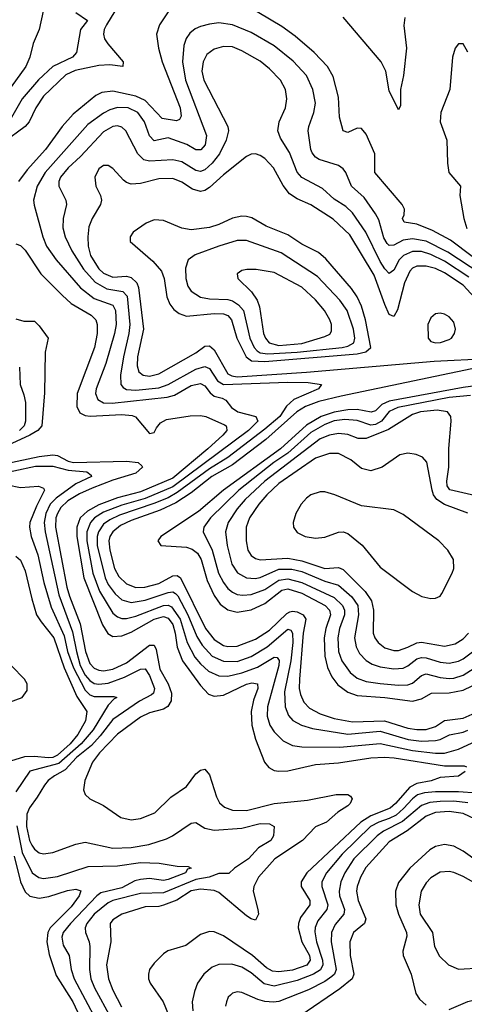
# Model space of a CAD drawing. Header units: inches. Extents: x 1305375 to 1407406, y 744550 to 841633.
# Tile 112 of 256: x 1316446 to 1318375, y 795159 to 799433. Entities that reach past the tile are written whole.
import ezdxf

# ---------------------------------------------------------------- set-up
doc = ezdxf.new("R2010")
doc.units = ezdxf.units.IN
doc.header["$MEASUREMENT"] = 0
doc.layers.add('B3719', color=7, linetype='Continuous')

msp = doc.modelspace()

# ---------------------------------------------------------------- linework, layer by layer
at = {"layer": 'B3719', "color": 5}
for points, elevation in [([(1317110, 799497.7), (1317052.1, 799410), (1317040.1, 799370), (1317048.4, 799310), (1317064.6, 799250), (1317142.7, 799050), (1317146.5, 799013.5), (1317139.8, 799000.2), (1317126.1, 798993.9), (1317064.7, 799004.7), (1316990, 799081.6), (1316950, 799100.8), (1316850, 799122.5), (1316802.6, 799117.4), (1316776.7, 799103.3), (1316677.7, 799022.3), (1316630.9, 798969.1), (1316557.7, 798870), (1316478.6, 798781.4), (1316440.8, 798730)], 1220), ([(1318410, 798404.8), (1318316.1, 798476.1), (1318237.2, 798517.2), (1318170, 798545.1), (1318114.7, 798554.7), (1318107.7, 798570), (1318114.1, 798585.9), (1318115.8, 798610), (1318105.7, 798630), (1317987.2, 798770), (1317986.7, 798850), (1317950, 798935.4), (1317930, 798961.3), (1317910, 798961.7), (1317870, 798943.5), (1317849.8, 798950), (1317833.2, 799010), (1317830, 799097), (1317805.9, 799185.9), (1317781.7, 799230), (1317723.7, 799290), (1317641, 799361), (1317583.3, 799403.3), (1317430, 799494.4)], 1220), ([(1316858.4, 799470), (1316822.1, 799410), (1316812.6, 799390), (1316809.6, 799370), (1316814.6, 799350), (1316828.3, 799328.3), (1316894.5, 799250), (1316894, 799230), (1316836.6, 799236.6), (1316790, 799234.6), (1316687.5, 799212.5), (1316646.4, 799193.6), (1316550, 799100.5), (1316515.9, 799050), (1316487, 798990), (1316470.1, 798970), (1316280.2, 798830)], 1180), ([(1316548.7, 799470), (1316530.3, 799390), (1316504.9, 799330), (1316490.4, 799270.4), (1316473.4, 799230), (1316390, 799114.8)], 1140), ([(1316690, 799464.6), (1316739.7, 799430), (1316709.5, 799390), (1316692.9, 799290), (1316675.8, 799270), (1316590.6, 799229.4), (1316528.1, 799171.9), (1316457.5, 799090), (1316411.1, 799008.9)], 1160), ([(1318447.4, 798330), (1318303.8, 798423.8), (1318210, 798471.2), (1318150, 798482.3), (1318110, 798475.5), (1318070, 798454.8), (1318050, 798453.4), (1318041.2, 798461.2), (1318025.7, 798485.7), (1318003.9, 798563.9), (1317989.9, 798589.9), (1317940.8, 798660.8), (1317886.1, 798710), (1317860.9, 798770), (1317850, 798785.8), (1317830, 798800.2), (1317745.8, 798825.8), (1317730, 798836.5), (1317715.3, 798855.3), (1317709.4, 798870), (1317697.4, 798950), (1317700.6, 798970), (1317722.8, 799030), (1317729.3, 799070), (1317717.7, 799130), (1317690.6, 799190.6), (1317633.5, 799253.5), (1317550, 799319.4), (1317450, 799376.9), (1317370, 799409.9), (1317310, 799418.6), (1317270, 799413.9), (1317230, 799403), (1317207.3, 799392.7), (1317185, 799375), (1317169.1, 799350.9), (1317158.7, 799321.3), (1317152.3, 799250), (1317165.7, 799170), (1317256.6, 798930), (1317250.5, 798890), (1317231.9, 798868.1), (1317210, 798868.4), (1317170.8, 798890.8), (1317090, 798919.7), (1317030, 798907.7), (1317010, 798928.1), (1316987.8, 798990), (1316959.1, 799030), (1316916.9, 799050), (1316870, 799051.8), (1316837.8, 799042.2), (1316810, 799027.8), (1316741.8, 798978.2), (1316557.3, 798770), (1316522.3, 798710), (1316506.6, 798650), (1316508.5, 798628.5), (1316546.5, 798490), (1316562.4, 798450), (1316603.9, 798390), (1316709.4, 798269.4), (1316770, 798223.3), (1316850, 798193.7), (1316862.4, 798170), (1316865, 798110), (1316857.2, 798070), (1316820, 797940), (1316778.1, 797830), (1316775.5, 797810), (1316784.7, 797784.7), (1316809.2, 797769.2), (1316847.8, 797767.8), (1317085.9, 797794.1), (1317117.5, 797802.5), (1317190, 797844.6), (1317230, 797853.8), (1317250, 797843.4), (1317272.9, 797812.9), (1317290, 797798.6), (1317324.9, 797790), (1317340.9, 797780.9), (1317365.8, 797750), (1317393.4, 797730), (1317470.1, 797710.1), (1317479.3, 797690), (1317438.8, 797650), (1317110, 797405.1), (1316990, 797354.1), (1316890, 797325.4), (1316810, 797294.7), (1316770.4, 797270), (1316752.7, 797250), (1316738.1, 797210), (1316737.5, 797170), (1316763.2, 797030), (1316792.7, 796952.7), (1316850, 796856.6), (1316870, 796840.1), (1316890, 796833.8), (1316910, 796833.6), (1316950, 796843), (1317070, 796890), (1317090, 796891.4), (1317104.3, 796884.3), (1317142.7, 796830), (1317172.6, 796730), (1317206.2, 796666.2), (1317230, 796637), (1317265, 796605), (1317310, 796585.1), (1317350, 796583.1), (1317410, 796597), (1317477.5, 796622.5), (1317550, 796665.1), (1317563.8, 796663.8), (1317571.8, 796651.8), (1317570.5, 796630), (1317521.6, 796450), (1317519.3, 796410), (1317531, 796370), (1317550, 796341.9), (1317590, 796302.6), (1317630, 796281.5), (1317670, 796277.1), (1317835.5, 796275.5), (1318010, 796290.9), (1318150, 796260.2), (1318250, 796248.4), (1318290, 796249), (1318350, 796266.3), (1318410, 796293.8)], 1240), ([(1318117.1, 799442.9), (1318112.8, 799407.2), (1318124.2, 799310), (1318112.1, 799190), (1318099, 799130), (1318099.2, 799060.8), (1318090, 799042), (1318050, 799124.7), (1318034.7, 799210), (1318014.6, 799250), (1317850, 799443.2)], 1180), ([(1318390, 799292), (1318370, 799327.8), (1318350, 799328.2), (1318336.1, 799310), (1318324, 799270), (1318313, 799130), (1318273.5, 799030), (1318270.8, 798990), (1318300.1, 798910), (1318302.3, 798810), (1318308.8, 798770), (1318358.5, 798710), (1318356.1, 798670), (1318373.6, 798570), (1318386.4, 798526.4)], 1220), ([(1318395.6, 798315.6), (1318290, 798384.8), (1318230, 798413.7), (1318190, 798426.8), (1318150, 798426.9), (1318111.8, 798410), (1318093.4, 798390), (1318070, 798345.5), (1318050, 798331.3), (1318030, 798351.1), (1318010, 798382.7), (1317948.5, 798510), (1317890, 798594.3), (1317861.4, 798621.4), (1317810, 798653.3), (1317760.1, 798700.1), (1317670, 798748.3), (1317650, 798771.6), (1317616.5, 798856.5), (1317578.5, 798918.5), (1317566, 798950), (1317572.5, 798990), (1317600.2, 799050), (1317606, 799090), (1317599.5, 799130), (1317577.3, 799170), (1317530, 799220.2), (1317490, 799252.2), (1317410, 799298), (1317370, 799314.5), (1317330, 799316.7), (1317290, 799305.4), (1317258.4, 799281.6), (1317241.7, 799250), (1317236.1, 799210), (1317245.4, 799170), (1317348.7, 798970), (1317352.2, 798950), (1317342.5, 798910), (1317313.2, 798850), (1317281.4, 798810), (1317250, 798780.9), (1317230, 798774.5), (1317210, 798779), (1317150, 798815.4), (1317110, 798825.1), (1317010, 798819.5), (1316984.6, 798824.6), (1316958.8, 798850), (1316906.3, 798950), (1316890, 798966.3), (1316870, 798972.6), (1316850, 798969.9), (1316810, 798945.9), (1316710, 798839.2), (1316656, 798790), (1316623.8, 798750), (1316616.3, 798730), (1316615.8, 798710), (1316645.9, 798650), (1316649.5, 798630), (1316635, 798570), (1316633.1, 798530), (1316643.8, 798490), (1316672.8, 798430), (1316723.2, 798350), (1316773.7, 798293.7), (1316824, 798264), (1316893.7, 798253.7), (1316912.2, 798232.2), (1316924.1, 798110), (1316919.9, 798070), (1316896.5, 797970), (1316883.4, 797890), (1316885.4, 797850), (1316895.8, 797835.8), (1316910, 797828), (1316950, 797824), (1317050, 797834.7), (1317089.9, 797850), (1317210, 797916.1), (1317250, 797928.1), (1317270, 797919.2), (1317305.1, 797865.1), (1317330, 797849.4), (1317610, 797859.8), (1317698.2, 797858.2), (1317756.3, 797850), (1317743.1, 797830), (1317635.2, 797784.8), (1317604.4, 797755.6), (1317574.6, 797710), (1317510, 797655.1), (1317350, 797532.2), (1317270, 797483.8), (1317130, 797379.8), (1317090, 797357.6), (1317027.9, 797332.1), (1316878.5, 797281.5), (1316837.5, 797262.5), (1316810, 797243.7), (1316787.7, 797210), (1316782.3, 797190), (1316782.5, 797150), (1316816.7, 797010), (1316830, 796981.1), (1316860.1, 796940.1), (1316890, 796914.7), (1316930, 796903.6), (1316990, 796912.6), (1317090, 796946.4), (1317110, 796948.7), (1317121.6, 796941.6), (1317131.7, 796931.7), (1317176.3, 796850), (1317215, 796755), (1317237.2, 796717.2), (1317281.4, 796670), (1317330, 796647.9), (1317390, 796647.5), (1317450, 796668.9), (1317519.3, 796710), (1317610, 796787.3), (1317623, 796783), (1317630.3, 796770.3), (1317631.1, 796730), (1317622.2, 796650), (1317595.3, 796515.3), (1317597.4, 796450), (1317612.5, 796412.5), (1317631.4, 796391.4), (1317669.1, 796370), (1317716, 796356), (1317870, 796331.9), (1318010, 796344.2), (1318131.1, 796308.9), (1318190, 796300.9), (1318250, 796303.2), (1318271.2, 796308.8), (1318311.1, 796328.9), (1318370, 796340.2), (1318390, 796348.8)], 1260), ([(1318453.7, 798190), (1318370, 798280.4), (1318290, 798334.5), (1318250, 798352.2), (1318210, 798363.3), (1318170, 798362.9), (1318150, 798353.6), (1318139, 798341), (1318115.9, 798290), (1318086, 798174), (1318070, 798143.8), (1318050, 798153.5), (1318030, 798196.5), (1317984.6, 798324.6), (1317879.1, 798499.1), (1317806.7, 798566.7), (1317710, 798629.9), (1317650, 798655.8), (1317617.2, 798677.2), (1317590, 798713.7), (1317547.5, 798790), (1317510, 798829.9), (1317490, 798843.9), (1317470, 798850.7), (1317450, 798849.1), (1317430, 798839.5), (1317330, 798759.2), (1317270, 798703.9), (1317250, 798691.6), (1317230, 798687.8), (1317196.6, 798696.6), (1317150, 798728), (1317110, 798744.1), (1317050, 798742), (1316970, 798722), (1316930, 798718.6), (1316910, 798725.8), (1316896.6, 798736.6), (1316850, 798787.3), (1316830, 798799.8), (1316810, 798800.4), (1316790, 798785.1), (1316772.9, 798750), (1316776.9, 798710), (1316796.5, 798670), (1316801.2, 798650), (1316796.3, 798630), (1316760.4, 798570), (1316745.9, 798534.1), (1316741.5, 798490), (1316743.3, 798450), (1316754, 798410), (1316764.3, 798390), (1316790, 798351.9), (1316810, 798331.9), (1316850, 798315.4), (1316910, 798319), (1316930, 798313.8), (1316954.7, 798290), (1316961, 798270), (1316983, 798090), (1316957.7, 797970), (1316956.1, 797930), (1316963.8, 797903.8), (1316981.5, 797890), (1317010, 797885.7), (1317050, 797896), (1317210, 797986.7), (1317250, 798015.1), (1317270, 798017.8), (1317290, 798000.1), (1317350, 797896.3), (1317366.4, 797886.4), (1317390, 797882.8), (1317690, 797902.7), (1318245.2, 797950), (1318477.3, 797962.7)], 1280), ([(1316430, 798460.2), (1316450, 798452.9), (1316470, 798432.1), (1316537.6, 798330), (1316630, 798237), (1316670, 798201.5), (1316756.6, 798150), (1316776.6, 798130), (1316782.5, 798110), (1316782.5, 798070), (1316770.6, 798010.6), (1316695.5, 797810), (1316693.7, 797753.7), (1316706.4, 797726.4), (1316730, 797714.2), (1316751.6, 797711.6), (1316890, 797719.3), (1316934.2, 797714.2), (1316948.9, 797708.9), (1317010, 797637.3), (1317030, 797640.5), (1317039.3, 797660.7), (1317056.9, 797683.1), (1317082.7, 797697.3), (1317186, 797714), (1317230, 797714.7), (1317253.8, 797710), (1317334.2, 797674.2), (1317342, 797670), (1317343.6, 797663.6), (1317345, 797650), (1317327.5, 797630), (1317263.2, 797570), (1317110, 797442.3), (1316970, 797383.7), (1316870, 797356.9), (1316790, 797327.3), (1316740.3, 797299.7), (1316708.6, 797270), (1316694.5, 797230), (1316693.7, 797190), (1316724.5, 797010), (1316806, 796806), (1316828.3, 796768.3), (1316850, 796755.3), (1316890, 796758.3), (1316930, 796774.4), (1317030, 796831), (1317070, 796842.3), (1317090, 796834.5), (1317110, 796807), (1317121.2, 796770), (1317129.3, 796709.3), (1317152.9, 796650), (1317230, 796542), (1317265.2, 796505.2), (1317290, 796495.7), (1317330, 796500.3), (1317430, 796548.5), (1317454.1, 796554.1), (1317477.8, 796550), (1317479.1, 796530), (1317461.1, 796478.9), (1317450.1, 796430), (1317453.2, 796370), (1317469.7, 796309.7), (1317508.1, 796210), (1317526.7, 796186.7), (1317550, 796173.4), (1317570.1, 796170.1), (1317610, 796172.9), (1317730, 796199.1), (1317830, 796206.3), (1317970, 796228.4), (1318029, 796231), (1318071.2, 796228.8), (1318290, 796193.7), (1318374.6, 796194.6), (1318384.4, 796190)], 1220), ([(1316430, 798135), (1316464, 798124), (1316510, 798124), (1316530, 798104.5), (1316569.4, 798050), (1316556.6, 797990), (1316553.6, 797813.6), (1316542.4, 797670), (1316524.8, 797650), (1316490.5, 797630), (1316316.6, 797550)], 1180), ([(1316445, 797925), (1316448.5, 797850), (1316464.8, 797804.8), (1316470.9, 797770.9), (1316471.2, 797690), (1316466.1, 797670), (1316445.8, 797650)], 1160), ([(1318470.4, 797930), (1317840.9, 797799.1), (1317744.6, 797775.4), (1317685.6, 797754.4), (1317649.3, 797730.7), (1317513.9, 797610), (1317370, 797500.9), (1317279.4, 797450), (1317190, 797378.7), (1317123.9, 797336.1), (1317055.9, 797304.1), (1316930, 797259.3), (1316883.4, 797236.6), (1316850.1, 797210), (1316837.9, 797190), (1316832.7, 797170), (1316836.6, 797130), (1316857.4, 797050), (1316876, 797016), (1316910, 796983.4), (1316950, 796968.7), (1316989.7, 796969.7), (1317050, 796985.6), (1317110, 797018.1), (1317130, 797020.3), (1317144.3, 797010), (1317251.8, 796790), (1317290, 796742.2), (1317330, 796716.7), (1317350, 796711.5), (1317390, 796712.9), (1317470, 796743.3), (1317530, 796783.2), (1317605.1, 796855), (1317618, 796862), (1317630, 796865.8), (1317650, 796863.1), (1317676.5, 796850), (1317687.2, 796830), (1317676.8, 796770), (1317660.1, 796570), (1317659.4, 796530), (1317664.2, 796504.2), (1317679.6, 796470), (1317704.3, 796444.3), (1317750, 796419.7), (1317810, 796399), (1317890, 796385.6), (1318028.4, 796390), (1318130, 796357.9), (1318170, 796351.6), (1318210, 796351.5), (1318250, 796364.7), (1318290, 796390.4), (1318370, 796400.2), (1318410, 796417.7)], 1280), ([(1318510, 797854.6), (1318370, 797836.1), (1318050, 797776.3), (1318018, 797762), (1317990, 797735.2), (1317970.6, 797729.4), (1317910, 797740.9), (1317870, 797739.8), (1317810, 797729.4), (1317753.8, 797710), (1317690, 797672.4), (1317577.1, 797570), (1317330.1, 797390), (1317221.8, 797298.2), (1317058.2, 797190), (1317046, 797170), (1317059.1, 797150), (1317170, 797143.1), (1317194.4, 797134.4), (1317217.8, 797117.8), (1317233.8, 797090), (1317259, 796999), (1317290, 796933.9), (1317316.3, 796896.3), (1317350, 796870.9), (1317390, 796860.3), (1317450, 796871.1), (1317510, 796899), (1317583.9, 796956.1), (1317610, 796962.2), (1317670, 796944.2), (1317771.7, 796890), (1317790.8, 796870), (1317795.3, 796850), (1317774.1, 796790), (1317767.8, 796750), (1317769.8, 796670), (1317781.4, 796621.4), (1317800.1, 796580.1), (1317825.9, 796545.9), (1317870, 796513.8), (1317910, 796499.3), (1318030, 796491.2), (1318150, 796475.2), (1318190, 796484.1), (1318233.6, 796510), (1318310, 796511.2), (1318370, 796521.8), (1318410, 796541.6)], 1320), ([(1318402.1, 797802.1), (1318310, 797793.1), (1318086.7, 797750), (1318050, 797731.9), (1318015.5, 797690), (1317990, 797675.2), (1317970, 797672.1), (1317910, 797692.9), (1317856.9, 797696.9), (1317810, 797691.4), (1317770, 797675.9), (1317710, 797641.5), (1317609, 797551), (1317548.9, 797510), (1317396.4, 797390), (1317274.4, 797270), (1317245, 797230), (1317242.2, 797210), (1317281.7, 797130), (1317308.8, 797030), (1317330, 796990.1), (1317350, 796964.2), (1317370, 796947.2), (1317390, 796938.2), (1317414.3, 796934.3), (1317450, 796937.3), (1317510, 796959.5), (1317570, 796999.3), (1317610, 797005.1), (1317670, 796989.8), (1317810, 796924.4), (1317847.4, 796890), (1317856, 796870), (1317855.7, 796850), (1317834.3, 796790), (1317826.2, 796750), (1317830.1, 796690), (1317843.8, 796650), (1317879.8, 796599.8), (1317910, 796573.9), (1317950, 796560.6), (1318010, 796552), (1318090, 796543.5), (1318130, 796545.5), (1318150, 796552.3), (1318190, 796585.6), (1318210, 796594), (1318270, 796577.7), (1318310, 796572.7), (1318330, 796574.7), (1318370, 796588), (1318445.3, 796634.7)], 1340), ([(1318425.8, 797365.8), (1318312.1, 797392.1), (1318300.5, 797410), (1318299.8, 797430), (1318308.8, 797490), (1318308.2, 797571.8), (1318318.9, 797690), (1318316.8, 797710), (1318303, 797730), (1318257.7, 797737.7), (1318186, 797730), (1318150, 797718.6), (1318046.2, 797653.8), (1317950, 797614.6), (1317915.1, 797615.1), (1317870, 797631.8), (1317830, 797636.4), (1317790, 797629.6), (1317750, 797613.2), (1317509.4, 797430), (1317423.9, 797350), (1317389.7, 797310), (1317350.5, 797250), (1317339, 797210), (1317346.6, 797150), (1317366.1, 797070), (1317391.3, 797031.3), (1317429.7, 797009.7), (1317467.5, 797007.5), (1317490, 797012.1), (1317570, 797047), (1317627.4, 797047.4), (1317670, 797037.6), (1317770, 796995.7), (1317830, 796978.8), (1317887.6, 796927.6), (1317913.3, 796890), (1317916.9, 796850), (1317898.2, 796750), (1317905.5, 796710), (1317921.2, 796681.2), (1317950, 796650.7), (1317975.4, 796635.4), (1318010, 796623.7), (1318070, 796615), (1318110, 796618.2), (1318130, 796627.5), (1318170, 796657.9), (1318190, 796664.4), (1318210, 796663.3), (1318270, 796644.3), (1318310, 796639.4), (1318350, 796648.3), (1318370, 796658.7), (1318422.5, 796697.5)], 1360), ([(1316270, 797482.3), (1316530, 797536.8), (1316590, 797544.2), (1316610, 797541.4), (1316656.8, 797516.8), (1316680.3, 797510), (1316910, 797516.7), (1316959.7, 797510), (1316976, 797496), (1316979.1, 797490), (1316950, 797464.7), (1316850, 797433.4), (1316761, 797399), (1316705.9, 797374.1), (1316655.6, 797344.4), (1316624.7, 797315.3), (1316609.5, 797290), (1316603.3, 797270), (1316602, 797230), (1316650.1, 796969.9), (1316661.6, 796930), (1316709.2, 796810), (1316732, 796690), (1316750, 796638.4), (1316770, 796617.8), (1316790, 796609.7), (1316810, 796606.9), (1316850, 796613.3), (1316910, 796641.7), (1317010, 796717.3), (1317030, 796718.4), (1317038.4, 796698.4), (1317053.8, 796613.8), (1317090.4, 796550), (1317104.7, 796510), (1317103.6, 796476.4), (1317088.5, 796451.5), (1317070, 796440.3), (1317010, 796423.6), (1316970, 796404.6), (1316870, 796331.3), (1316791.8, 796250), (1316762.5, 796210), (1316729.4, 796130), (1316722.4, 796090), (1316730.2, 796070.2), (1316750.2, 796050.2), (1316810, 796021.2), (1316884.4, 795970), (1316930, 795960.2), (1316970, 795965.2), (1317032.1, 795990), (1317101.9, 796058.1), (1317170, 796104.5), (1317210, 796159.2), (1317230, 796174.7), (1317250, 796179.5), (1317270, 796154.9), (1317299.7, 796059.7), (1317312.9, 796032.9), (1317334.2, 796014.2), (1317370, 796001.9), (1317430, 795999.5), (1317550, 796029.8), (1317695.3, 796044.7), (1317819, 796070), (1317869.4, 796069.4), (1317881.7, 796061.7), (1317889.3, 796050), (1317880.4, 796030), (1317870, 796020.4), (1317826.8, 795993.2), (1317777, 795950), (1317730.4, 795929.6), (1317673.9, 795870), (1317552.6, 795790), (1317482.6, 795710), (1317461.5, 795670), (1317458.9, 795650), (1317480.1, 795570), (1317481.9, 795550), (1317470, 795524.1), (1317450, 795529.4), (1317430, 795543), (1317310, 795643.6), (1317290, 795652.1), (1317230, 795659.2), (1317190, 795651.8), (1317128.7, 795611.3), (1317070, 795589.1), (1317050, 795583.1), (1316990, 795581.9), (1316890, 795550.3), (1316850, 795525), (1316838.6, 795510), (1316841.3, 795430), (1316823.2, 795330), (1316831.5, 795270), (1316850, 795220.2), (1316888.1, 795148.1)], 1180), ([(1318390, 797290.3), (1318290, 797328.2), (1318256.7, 797350), (1318242.4, 797370), (1318235.3, 797390), (1318212.5, 797512.5), (1318194.1, 797534.1), (1318165.8, 797545.8), (1318130, 797551.3), (1318095.8, 797544.2), (1318018.9, 797490), (1317970, 797474.1), (1317930, 797484.9), (1317882.4, 797522.4), (1317830, 797549.4), (1317790, 797549.5), (1317730, 797529.9), (1317570, 797418.9), (1317518.3, 797370), (1317483.7, 797330), (1317442.9, 797270), (1317428.8, 797230), (1317428.4, 797170), (1317436.1, 797130), (1317450, 797106.7), (1317470, 797094), (1317488.9, 797088.9), (1317610, 797095), (1317670, 797084.3), (1317770, 797050.4), (1317830, 797055.2), (1317850, 797046.5), (1317945, 796950), (1317972.2, 796910), (1317981.6, 796870), (1317980.5, 796770), (1317987.6, 796750), (1318002, 796730), (1318030, 796706.5), (1318070, 796694.4), (1318090, 796694.9), (1318130, 796709.7), (1318170, 796728.3), (1318190, 796731.1), (1318290, 796713.3), (1318335.9, 796724.1), (1318370, 796744.7), (1318394.1, 796770)], 1380), ([(1316325.9, 797454.1), (1316514.7, 797494.7), (1316590, 797495.4), (1316656.8, 797476.8), (1316737.3, 797470), (1316756.4, 797456.4), (1316758.2, 797450), (1316690, 797417.5), (1316603.8, 797356.2), (1316578.3, 797330), (1316558.9, 797290), (1316552.3, 797250), (1316556, 797210), (1316615.8, 796935.8), (1316675.6, 796775.6), (1316692.2, 796690), (1316709, 796630), (1316730, 796588.2), (1316750, 796564.1), (1316770, 796551.6), (1316790, 796548.1), (1316830, 796552.7), (1316901.3, 796578.7), (1316970, 796613.9), (1316990, 796614.6), (1317010, 796585.9), (1317030.8, 796529.2), (1317026.4, 796510), (1317018.2, 796501.8), (1316965.7, 796474.3), (1316850, 796395), (1316795.9, 796324.1), (1316757.6, 796282.4), (1316692.3, 796230), (1316643.9, 796176.1), (1316596.6, 796150), (1316570.2, 796130), (1316554.3, 796110), (1316522.5, 796057.5), (1316488, 796012), (1316476.6, 795983.4), (1316476.1, 795930), (1316488.9, 795870), (1316499.2, 795850), (1316510, 795832.4), (1316530, 795816.1), (1316550, 795812.1), (1316590, 795818.1), (1316690, 795853.5), (1316730, 795862), (1316850, 795835.9), (1316930, 795839.5), (1317006.9, 795853.1), (1317083, 795877), (1317109.9, 795890.1), (1317190, 795944.5), (1317210, 795948.2), (1317250, 795923.7), (1317290, 795914.4), (1317410, 795923.8), (1317490, 795943.3), (1317530, 795942), (1317550.2, 795930), (1317548.1, 795890), (1317536, 795870), (1317482.2, 795837.8), (1317439.5, 795790), (1317378.9, 795750), (1317353.8, 795726.2), (1317310, 795726.4), (1317269, 795711), (1317210, 795701.1), (1317070, 795642.9), (1316970, 795639.9), (1316850.3, 795609.7), (1316830, 795599), (1316769, 795550), (1316736.9, 795510), (1316730.6, 795490), (1316732.3, 795470), (1316747.5, 795430), (1316750.1, 795410.1), (1316748.9, 795310), (1316755.5, 795270), (1316770.1, 795230), (1316912.5, 794970)], 1160), ([(1316393.5, 797413.5), (1316450, 797401.8), (1316528.4, 797408.4), (1316550, 797398.7), (1316554, 797390), (1316518.4, 797321.6), (1316490.8, 797250), (1316489.1, 797230), (1316496.5, 797190), (1316525.3, 797110), (1316550.9, 796990), (1316583.3, 796883.3), (1316638.5, 796758.5), (1316654.2, 796690), (1316679.8, 796619.8), (1316730, 796522.8), (1316750, 796502.7), (1316770, 796494.2), (1316855, 796495), (1316868.2, 796490), (1316855.6, 796484.4), (1316830, 796457.4), (1316764.3, 796350), (1316712.2, 796290), (1316615.5, 796204.5), (1316489.8, 796170.2), (1316430, 796080.9)], 1140), ([(1316430, 797104), (1316450, 797087.2), (1316470, 797040.5), (1316498.4, 796918.4), (1316519.5, 796850), (1316538.7, 796818.7), (1316594.3, 796750), (1316639.5, 796619.5), (1316694.7, 796494.7), (1316737.5, 796430), (1316731.1, 796390), (1316698.9, 796330), (1316665.6, 796290), (1316610, 796240.2), (1316590, 796230.2), (1316570, 796228.3), (1316510, 796234.9), (1316467.3, 796232.7), (1316406.4, 796213.6)], 1120), ([(1316390, 796466), (1316457.2, 796490), (1316478.4, 796521.6), (1316478, 796550), (1316467.3, 796570), (1316410, 796628)], 1120), ([(1318379.3, 796170), (1318350, 796148.6), (1318270, 796142.7), (1318231, 796129), (1318170, 796117.2), (1318138.4, 796101.6), (1318077, 796030), (1318053.3, 796010), (1317970, 795977.2), (1317926.3, 795950), (1317691.9, 795730), (1317667.7, 795690), (1317667.6, 795670), (1317705.1, 795610), (1317704.5, 795590), (1317664.5, 795535.5), (1317655.4, 795510), (1317653.8, 795490), (1317670.4, 795430), (1317703.7, 795370), (1317706.2, 795350), (1317691.5, 795328.5), (1317630, 795307.2), (1317570, 795300.2), (1317542.9, 795302.9), (1317517, 795317), (1317455.9, 795370), (1317330, 795455.5), (1317290, 795473.7), (1317270, 795474.8), (1317230, 795461.8), (1317166.7, 795413.3), (1317089.6, 795390.4), (1317070, 795378), (1317030, 795338), (1317009.5, 795310), (1317004.4, 795290), (1317005.7, 795270), (1317012.5, 795250), (1317069, 795170), (1317092.5, 795112.5)], 1220), ([(1318430, 796074.7), (1318350, 796080.7), (1318250, 796080.8), (1318202.9, 796077.1), (1318172.6, 796067.4), (1318150, 796050.5), (1318111.9, 796008.1), (1318079.8, 795980.2), (1318050, 795964.8), (1318005, 795950), (1317968.7, 795930), (1317845.9, 795810), (1317777.8, 795730), (1317757.7, 795690), (1317756.7, 795670), (1317782.6, 795590), (1317779.5, 795570), (1317739.4, 795520.6), (1317728.5, 795491.5), (1317727.1, 795472.9), (1317734.3, 795430), (1317760.6, 795350), (1317761.4, 795330), (1317751.1, 795308.9), (1317720.4, 795290), (1317650, 795261.6), (1317550, 795237), (1317507.5, 795247.5), (1317450, 795295.2), (1317410, 795319.9), (1317366.9, 795333.1), (1317310, 795331.2), (1317280.7, 795319.3), (1317244.5, 795290), (1317217.8, 795250), (1317205, 795215), (1317193.9, 795170), (1317197.2, 795130)], 1240), ([(1318390, 796033.2), (1318330, 796040.6), (1318270, 796039.8), (1318225.1, 796034.9), (1318190, 796022.2), (1318107.3, 795952.7), (1318024.5, 795910), (1317996.9, 795890), (1317896.1, 795790), (1317856.5, 795730), (1317838.9, 795690), (1317831.9, 795650), (1317833.7, 795630), (1317855.2, 795570), (1317853.2, 795550), (1317814.5, 795505.5), (1317798.9, 795470), (1317798, 795430), (1317819.7, 795310), (1317811.9, 795290), (1317801.2, 795278.8), (1317770, 795257.6), (1317698.7, 795221.3), (1317570, 795170.7), (1317547.7, 795167.7), (1317510, 795171.2), (1317479.5, 795179.5), (1317410, 795209.8), (1317390, 795212.4), (1317370, 795207.1), (1317361, 795199), (1317351, 795189), (1317342.9, 795170), (1317339.7, 795150)], 1260), ([(1318421.9, 795961.9), (1318370, 795986.8), (1318310, 795996.1), (1318250, 795990.7), (1318210, 795975.5), (1318127.7, 795912.3), (1318050, 795863.4), (1317947.7, 795752.3), (1317924.5, 795710), (1317910.1, 795670), (1317908.1, 795650), (1317914.7, 795610), (1317948.4, 795530), (1317942.7, 795510), (1317894.5, 795470), (1317878.1, 795430), (1317880.3, 795370), (1317895.9, 795290), (1317888.4, 795270), (1317834.7, 795225.3), (1317666, 795110)], 1280), ([(1316433.6, 795933.6), (1316457.3, 795817.3), (1316499.9, 795730), (1316529, 795709), (1316550, 795704.4), (1316610, 795713.7), (1316742.7, 795757.3), (1316870, 795759.6), (1316970, 795774.3), (1317051.4, 795771.4), (1317130, 795758.9), (1317176.9, 795756.9), (1317190.4, 795750.4), (1317174.4, 795745.6), (1317164.9, 795730), (1317090, 795699.9), (1317070, 795695.8), (1317010, 795704.4), (1316970, 795701), (1316945.7, 795694.3), (1316890, 795664.8), (1316797.8, 795642.2), (1316781, 795630), (1316666.9, 795510), (1316635.4, 795470), (1316628.6, 795450), (1316634.8, 795414.8), (1316660.4, 795370), (1316669.3, 795310), (1316683.1, 795270), (1316777.4, 795090)], 1140), ([(1318550, 795694.5), (1318370, 795823.1), (1318330, 795844.6), (1318290, 795851.9), (1318250, 795843.2), (1318226, 795830), (1318138.4, 795750), (1318090, 795687.7), (1318076.9, 795650), (1318077.7, 795590), (1318089.7, 795550), (1318125, 795470), (1318126.2, 795453.8), (1318109, 795390), (1318110.1, 795370), (1318145.5, 795290), (1318165.2, 795205.2), (1318181.5, 795181.5), (1318210, 795154.6)], 1320), ([(1316421.6, 795801.6), (1316449.8, 795689.8), (1316470, 795646.6), (1316490, 795628.6), (1316530, 795619.9), (1316573, 795627), (1316653.4, 795653.4), (1316690, 795657.9), (1316711.9, 795651.9), (1316704.1, 795630), (1316670, 795581.2), (1316578.3, 795490), (1316567.9, 795470), (1316564.1, 795430), (1316574.6, 795374.6), (1316604.1, 795284.1), (1316676.4, 795170), (1316730, 795055.2)], 1120), ([(1318450, 795668.1), (1318370, 795714), (1318330, 795730.5), (1318310, 795735.7), (1318270, 795731.9), (1318230, 795708), (1318210, 795686.4), (1318188.8, 795650), (1318177.5, 795590), (1318184.3, 795550), (1318237.1, 795470), (1318246.7, 795410), (1318267.9, 795367.9), (1318307.2, 795330), (1318350, 795311.8), (1318450, 795317.6)], 1340), ([(1318310, 795135.8), (1318390, 795170.2), (1318453.3, 795186.7), (1318490, 795190.7), (1318610, 795186.7), (1318690, 795176.4), (1318722.7, 795162.7), (1318790, 795121.5)], 1320)]:
    msp.add_lwpolyline(points, dxfattribs=dict(at, elevation=elevation))
for points, elevation in [([(1317410, 798580.2), (1317370, 798572), (1317310, 798544.1), (1317270, 798531.1), (1317190, 798521.3), (1317150, 798528.2), (1317070, 798561.4), (1317030, 798564.5), (1316994.7, 798550), (1316938.9, 798510), (1316925.1, 798490), (1316925.6, 798470), (1317024.5, 798384.5), (1317061.8, 798341.8), (1317073.6, 798310), (1317084.8, 798230), (1317097.8, 798197.8), (1317114.3, 798174.4), (1317137.5, 798157.5), (1317170, 798146.4), (1317290, 798157.8), (1317330, 798155.6), (1317349, 798149), (1317365, 798130), (1317388.9, 798050), (1317429.3, 797969.3), (1317452.7, 797952.7), (1317510, 797949.3), (1317910, 797983), (1317948.3, 797991.7), (1317970.3, 798010), (1317946.3, 798130), (1317928.8, 798188.8), (1317910.3, 798230), (1317885.8, 798265.8), (1317775, 798395), (1317742.1, 798422.1), (1317670, 798459.1), (1317610, 798499.7), (1317516.3, 798536.3), (1317453.1, 798573.1), (1317430, 798579.3)], 1320), ([(1317390, 798474.3), (1317310, 798450.4), (1317207.5, 798412.5), (1317176.9, 798390), (1317165.8, 798354.2), (1317166.7, 798310), (1317176.3, 798276.3), (1317190, 798254.7), (1317230, 798228.6), (1317270, 798221.3), (1317350, 798217.9), (1317370, 798212), (1317395.8, 798195.8), (1317416.7, 798170), (1317445.4, 798050), (1317463.6, 798010), (1317476, 797996), (1317490, 797987.2), (1317522.6, 797982.6), (1317650, 797989.4), (1317845.7, 798010), (1317870, 798016), (1317895.5, 798030), (1317899.9, 798050), (1317894.3, 798090), (1317866.4, 798170), (1317835, 798215), (1317738.6, 798318.6), (1317581.1, 798421.1), (1317430, 798473.7)], 1340), ([(1317431.2, 798348.8), (1317410, 798344), (1317390.4, 798330), (1317393.4, 798310), (1317451.4, 798251.4), (1317476.1, 798216.1), (1317486.8, 798186.8), (1317504.3, 798070), (1317512.2, 798050), (1317528.1, 798030), (1317570, 798019.2), (1317670, 798028), (1317770, 798057), (1317792.3, 798067.7), (1317798.9, 798081.1), (1317799.3, 798110), (1317792.1, 798130), (1317768.7, 798170), (1317730, 798217.2), (1317670, 798272.2), (1317550, 798334.9), (1317471.9, 798348.1)], 1360), ([(1318270, 798159.4), (1318250, 798156.2), (1318230, 798139.2), (1318217, 798110), (1318218.5, 798050), (1318230, 798036.3), (1318250, 798030.1), (1318271.9, 798031.9), (1318310, 798044.4), (1318320.2, 798050), (1318332.9, 798070), (1318336.5, 798090), (1318330, 798119.7), (1318310, 798142.9), (1318290, 798155)], 1320), ([(1317770, 797383.4), (1317750, 797383.1), (1317710, 797369.9), (1317690, 797356), (1317667.8, 797330), (1317645, 797290), (1317632.3, 797250), (1317634.2, 797230), (1317650, 797207.5), (1317684.4, 797190), (1317730, 797181.8), (1317770, 797186.3), (1317830, 797208.8), (1317850, 797209.2), (1317870, 797202.9), (1317931.6, 797151.6), (1318010, 797056.8), (1318150, 796950.1), (1318190.8, 796929.2), (1318230, 796920.2), (1318250, 796921.1), (1318270, 796930.2), (1318278.3, 796941.7), (1318322.6, 797030), (1318329.8, 797050.2), (1318328.2, 797090), (1318304.5, 797130), (1318265.2, 797170), (1318110, 797285.2), (1318070, 797305.2), (1317930, 797322.1), (1317813.7, 797370)], 1420)]:
    msp.add_lwpolyline(points, close=True, dxfattribs=dict(at, elevation=elevation))

doc.saveas('drawing.dxf')
